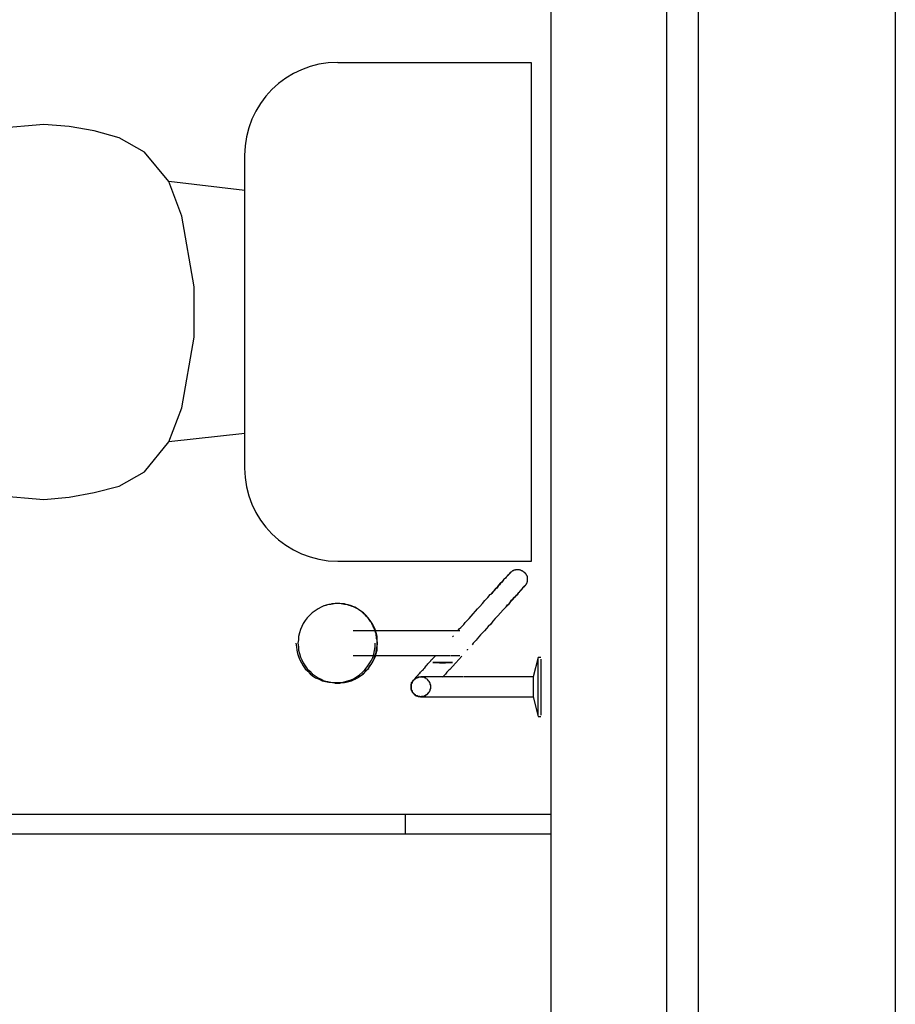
# Model space of a CAD drawing. Header units: millimetres. Extents: x 15 to 133, y 12 to 160.
# Tile 21 of 92: x 46.321 to 47.211, y 47.906 to 48.907. Entities that reach past the tile are written whole.
import ezdxf

# ---------------------------------------------------------------- set-up
doc = ezdxf.new("R2010")
doc.units = ezdxf.units.MM
doc.header["$MEASUREMENT"] = 0
doc.layers.add('Layout - Marco Polo', color=252, linetype='Continuous', lineweight=25)

msp = doc.modelspace()

# ---------------------------------------------------------------- linework, layer by layer
at = {"layer": 'Layout - Marco Polo'}
for p, q in [((47.2111, 49.4537), (47.2111, 42.9037)), ((46.8611, 49.3152), (46.8611, 45.2037)), ((47.0111, 45.2037), (47.0111, 49.3152)), ((46.9786, 49.2707), (46.9786, 45.2477)), ((46.6446, 48.8632), (46.8411, 48.8632)), ((46.8411, 48.8632), (46.8411, 48.3562)), ((46.3461, 48.8002), (46.2956, 48.7957)), ((46.3716, 48.7982), (46.3461, 48.8002)), ((46.3971, 48.7937), (46.3716, 48.7982)), ((46.4226, 48.7867), (46.3971, 48.7937)), ((46.4481, 48.7722), (46.4226, 48.7867)), ((46.4731, 48.7422), (46.4481, 48.7722)), ((46.5501, 48.4512), (46.5501, 48.7687)), ((46.4861, 48.7072), (46.4731, 48.7422)), ((46.5501, 48.7332), (46.4731, 48.7422)), ((46.4986, 48.6352), (46.4861, 48.7072)), ((46.4986, 48.5842), (46.4986, 48.6352)), ((46.4861, 48.5122), (46.4986, 48.5842)), ((46.4731, 48.4777), (46.4861, 48.5122)), ((46.5501, 48.4862), (46.4731, 48.4777)), ((46.4481, 48.4472), (46.4731, 48.4777)), ((46.4226, 48.4327), (46.4481, 48.4472)), ((46.3971, 48.4262), (46.4226, 48.4327)), ((46.2956, 48.4237), (46.3461, 48.4192)), ((46.3716, 48.4217), (46.3971, 48.4262)), ((46.3461, 48.4192), (46.3716, 48.4217)), ((46.8411, 48.3562), (46.6446, 48.3562)), ((46.6411, 48.3132), (46.6391, 48.3132)), ((46.7596, 48.2857), (46.6601, 48.2857)), ((46.7611, 48.2797), (46.7616, 48.2802)), ((46.7616, 48.2802), (46.7621, 48.2807)), ((46.7761, 48.2667), (46.7761, 48.2662)), ((46.6601, 48.2607), (46.7586, 48.2607)), ((46.8481, 48.2587), (46.8431, 48.2392)), ((46.8511, 48.2587), (46.8481, 48.2587)), ((46.8481, 48.2287), (46.8481, 48.2572)), ((46.8511, 48.2572), (46.8511, 48.2287)), ((46.6391, 48.2332), (46.6411, 48.2332)), ((46.7721, 48.2392), (46.7406, 48.2392)), ((46.8431, 48.2392), (46.8061, 48.2392)), ((46.8431, 48.2392), (46.8431, 48.2287)), ((46.8431, 48.2287), (46.8431, 48.2187)), ((46.8481, 48.2002), (46.8481, 48.2287)), ((46.8511, 48.2287), (46.8511, 48.2002)), ((46.7406, 48.2187), (46.7731, 48.2187)), ((46.8061, 48.2187), (46.8431, 48.2187)), ((46.8431, 48.2187), (46.8481, 48.1987)), ((46.8481, 48.1987), (46.8511, 48.1987)), ((45.4516, 48.0997), (46.8611, 48.0997)), ((46.7136, 48.0797), (46.7136, 48.0997)), ((45.4516, 48.0797), (46.8611, 48.0797))]:
    msp.add_line(p, q, dxfattribs=at)
for points in [[(46.8006, 48.3232), (46.8021, 48.3252), (46.8041, 48.3272), (46.8056, 48.3292), (46.8071, 48.3307), (46.8086, 48.3327), (46.8101, 48.3342), (46.8116, 48.3357), (46.8126, 48.3367), (46.8136, 48.3382), (46.8146, 48.3392), (46.8156, 48.3402), (46.8166, 48.3412), (46.8171, 48.3422), (46.8181, 48.3427), (46.8186, 48.3432), (46.8191, 48.3437), (46.8191, 48.3442), (46.8196, 48.3447), (46.8196, 48.3447), (46.8196, 48.3447), (46.8196, 48.3447)], [(46.8196, 48.3447), (46.8196, 48.3447), (46.8196, 48.3447), (46.8196, 48.3442), (46.8191, 48.3437), (46.8186, 48.3432), (46.8181, 48.3427), (46.8171, 48.3422), (46.8166, 48.3412), (46.8156, 48.3402), (46.8151, 48.3392), (46.8136, 48.3382), (46.8126, 48.3372), (46.8116, 48.3357), (46.8101, 48.3342), (46.8091, 48.3327), (46.8076, 48.3312), (46.8061, 48.3292), (46.8041, 48.3277), (46.8026, 48.3257), (46.8011, 48.3237), (46.8006, 48.3232)], [(46.8196, 48.3447), (46.8201, 48.3452), (46.8206, 48.3452), (46.8206, 48.3457), (46.8211, 48.3457), (46.8211, 48.3462), (46.8216, 48.3462), (46.8221, 48.3467), (46.8221, 48.3467), (46.8226, 48.3472), (46.8231, 48.3472), (46.8231, 48.3472), (46.8236, 48.3477), (46.8241, 48.3477), (46.8246, 48.3477), (46.8251, 48.3477), (46.8251, 48.3482), (46.8256, 48.3482), (46.8261, 48.3482), (46.8266, 48.3482), (46.8271, 48.3482), (46.8271, 48.3482), (46.8276, 48.3482), (46.8281, 48.3482), (46.8286, 48.3482), (46.8286, 48.3482), (46.8291, 48.3482), (46.8296, 48.3477), (46.8301, 48.3477), (46.8306, 48.3477), (46.8306, 48.3477), (46.8311, 48.3472), (46.8316, 48.3472), (46.8321, 48.3472), (46.8321, 48.3467), (46.8326, 48.3467), (46.8331, 48.3462), (46.8331, 48.3462), (46.8336, 48.3457), (46.8336, 48.3457), (46.8341, 48.3452), (46.8346, 48.3452), (46.8346, 48.3447), (46.8351, 48.3447), (46.8351, 48.3442), (46.8356, 48.3437), (46.8356, 48.3437), (46.8361, 48.3432), (46.8361, 48.3427), (46.8361, 48.3427), (46.8366, 48.3422), (46.8366, 48.3417), (46.8366, 48.3412), (46.8371, 48.3412), (46.8371, 48.3407), (46.8371, 48.3402), (46.8371, 48.3397), (46.8371, 48.3392), (46.8371, 48.3392), (46.8371, 48.3387), (46.8371, 48.3382), (46.8371, 48.3377), (46.8371, 48.3377), (46.8371, 48.3372), (46.8371, 48.3367), (46.8371, 48.3362), (46.8371, 48.3357), (46.8371, 48.3357), (46.8366, 48.3352), (46.8366, 48.3347), (46.8366, 48.3342), (46.8366, 48.3342), (46.8361, 48.3337), (46.8361, 48.3332), (46.8356, 48.3327), (46.8356, 48.3327), (46.8351, 48.3322), (46.8351, 48.3317), (46.8346, 48.3317), (46.8346, 48.3317)], [(46.7671, 48.2862), (46.7681, 48.2877), (46.7696, 48.2892), (46.7711, 48.2907), (46.7726, 48.2922), (46.7741, 48.2942), (46.7761, 48.2962), (46.7781, 48.2982), (46.7801, 48.3007), (46.7821, 48.3032), (46.7846, 48.3057), (46.7866, 48.3082), (46.7891, 48.3107), (46.7916, 48.3137), (46.7941, 48.3167), (46.7971, 48.3197), (46.7996, 48.3227), (46.8006, 48.3232)], [(46.8156, 48.3102), (46.8171, 48.3122), (46.8191, 48.3137), (46.8206, 48.3157), (46.8221, 48.3172), (46.8236, 48.3192), (46.8251, 48.3207), (46.8261, 48.3222), (46.8276, 48.3232), (46.8286, 48.3247), (46.8296, 48.3257), (46.8306, 48.3267), (46.8316, 48.3277), (46.8321, 48.3287), (46.8326, 48.3292), (46.8331, 48.3302), (46.8336, 48.3307), (46.8341, 48.3307), (46.8346, 48.3312), (46.8346, 48.3312), (46.8346, 48.3317), (46.8346, 48.3317)], [(46.8346, 48.3317), (46.8346, 48.3312), (46.8346, 48.3312), (46.8341, 48.3312), (46.8336, 48.3307), (46.8336, 48.3302), (46.8326, 48.3297), (46.8321, 48.3287), (46.8316, 48.3277), (46.8306, 48.3272), (46.8296, 48.3262), (46.8286, 48.3247), (46.8276, 48.3237), (46.8266, 48.3222), (46.8251, 48.3207), (46.8236, 48.3192), (46.8221, 48.3177), (46.8206, 48.3162), (46.8191, 48.3142), (46.8176, 48.3122), (46.8156, 48.3102)], [(46.6446, 48.3137), (46.6411, 48.3132), (46.6376, 48.3127), (46.6341, 48.3122), (46.6306, 48.3112), (46.6276, 48.3097), (46.6246, 48.3082), (46.6216, 48.3062), (46.6186, 48.3042), (46.6161, 48.3017), (46.6136, 48.2992), (46.6116, 48.2962), (46.6096, 48.2932), (46.6081, 48.2902), (46.6066, 48.2872), (46.6056, 48.2837), (46.6046, 48.2802), (46.6046, 48.2767), (46.6041, 48.2732), (46.6046, 48.2697), (46.6046, 48.2662), (46.6056, 48.2627), (46.6066, 48.2592), (46.6081, 48.2562), (46.6096, 48.2532), (46.6116, 48.2502), (46.6136, 48.2472), (46.6161, 48.2447), (46.6186, 48.2422), (46.6216, 48.2402), (46.6246, 48.2382), (46.6276, 48.2367), (46.6306, 48.2352), (46.6341, 48.2342), (46.6376, 48.2337), (46.6411, 48.2332), (46.6446, 48.2327), (46.6481, 48.2332), (46.6516, 48.2337), (46.6551, 48.2342), (46.6586, 48.2352), (46.6616, 48.2367), (46.6646, 48.2382), (46.6676, 48.2402), (46.6706, 48.2422), (46.6731, 48.2447), (46.6756, 48.2472), (46.6776, 48.2502), (46.6796, 48.2532), (46.6811, 48.2562), (46.6826, 48.2592), (46.6836, 48.2627), (46.6846, 48.2662), (46.6846, 48.2697), (46.6851, 48.2732), (46.6846, 48.2767), (46.6846, 48.2802), (46.6836, 48.2837), (46.6826, 48.2872), (46.6811, 48.2902), (46.6796, 48.2932), (46.6776, 48.2962), (46.6756, 48.2992), (46.6731, 48.3017), (46.6706, 48.3042), (46.6676, 48.3062), (46.6646, 48.3082), (46.6616, 48.3097), (46.6586, 48.3112), (46.6551, 48.3122), (46.6516, 48.3127), (46.6481, 48.3132), (46.6446, 48.3137)], [(46.6446, 48.3137), (46.6411, 48.3132), (46.6376, 48.3127), (46.6341, 48.3122), (46.6306, 48.3112), (46.6276, 48.3097), (46.6246, 48.3082), (46.6216, 48.3062), (46.6186, 48.3042), (46.6161, 48.3017), (46.6136, 48.2992), (46.6116, 48.2962), (46.6096, 48.2932), (46.6081, 48.2902), (46.6066, 48.2872), (46.6056, 48.2837), (46.6046, 48.2802), (46.6046, 48.2767), (46.6041, 48.2732), (46.6046, 48.2697), (46.6046, 48.2662), (46.6056, 48.2627), (46.6066, 48.2592), (46.6081, 48.2562), (46.6096, 48.2532), (46.6116, 48.2502), (46.6136, 48.2472), (46.6161, 48.2447), (46.6186, 48.2422), (46.6216, 48.2402), (46.6246, 48.2382), (46.6276, 48.2367), (46.6306, 48.2352), (46.6341, 48.2342), (46.6376, 48.2337), (46.6411, 48.2332), (46.6446, 48.2327), (46.6481, 48.2332), (46.6516, 48.2337), (46.6551, 48.2342), (46.6586, 48.2352), (46.6616, 48.2367), (46.6646, 48.2382), (46.6676, 48.2402), (46.6706, 48.2422), (46.6731, 48.2447), (46.6756, 48.2472), (46.6776, 48.2502), (46.6796, 48.2532), (46.6811, 48.2562), (46.6826, 48.2592), (46.6836, 48.2627), (46.6846, 48.2662), (46.6846, 48.2697), (46.6851, 48.2732), (46.6846, 48.2767), (46.6846, 48.2802), (46.6836, 48.2837), (46.6826, 48.2872), (46.6811, 48.2902), (46.6796, 48.2932), (46.6776, 48.2962), (46.6756, 48.2992), (46.6731, 48.3017), (46.6706, 48.3042), (46.6676, 48.3062), (46.6646, 48.3082), (46.6616, 48.3097), (46.6586, 48.3112), (46.6551, 48.3122), (46.6516, 48.3127), (46.6481, 48.3132), (46.6446, 48.3137)], [(46.6446, 48.3137), (46.6411, 48.3132), (46.6376, 48.3127), (46.6341, 48.3122), (46.6306, 48.3112), (46.6276, 48.3097), (46.6246, 48.3082), (46.6216, 48.3062), (46.6186, 48.3042), (46.6161, 48.3017), (46.6136, 48.2992), (46.6116, 48.2962), (46.6096, 48.2932), (46.6081, 48.2902), (46.6066, 48.2872), (46.6056, 48.2837), (46.6046, 48.2802), (46.6046, 48.2767), (46.6041, 48.2732), (46.6046, 48.2697), (46.6046, 48.2662), (46.6056, 48.2627), (46.6066, 48.2592), (46.6081, 48.2562), (46.6096, 48.2532), (46.6116, 48.2502), (46.6136, 48.2472), (46.6161, 48.2447), (46.6186, 48.2422), (46.6216, 48.2402), (46.6246, 48.2382), (46.6276, 48.2367), (46.6306, 48.2352), (46.6341, 48.2342), (46.6376, 48.2337), (46.6411, 48.2332), (46.6446, 48.2327), (46.6481, 48.2332), (46.6516, 48.2337), (46.6551, 48.2342), (46.6586, 48.2352), (46.6616, 48.2367), (46.6646, 48.2382), (46.6676, 48.2402), (46.6706, 48.2422), (46.6731, 48.2447), (46.6756, 48.2472), (46.6776, 48.2502), (46.6796, 48.2532), (46.6811, 48.2562), (46.6826, 48.2592), (46.6836, 48.2627), (46.6846, 48.2662), (46.6846, 48.2697), (46.6851, 48.2732), (46.6846, 48.2767), (46.6846, 48.2802), (46.6836, 48.2837), (46.6826, 48.2872), (46.6811, 48.2902), (46.6796, 48.2932), (46.6776, 48.2962), (46.6756, 48.2992), (46.6731, 48.3017), (46.6706, 48.3042), (46.6676, 48.3062), (46.6646, 48.3082), (46.6616, 48.3097), (46.6586, 48.3112), (46.6551, 48.3122), (46.6516, 48.3127), (46.6481, 48.3132), (46.6446, 48.3137)], [(46.6446, 48.3137), (46.6411, 48.3132), (46.6376, 48.3127), (46.6341, 48.3122), (46.6306, 48.3112), (46.6276, 48.3097), (46.6246, 48.3082), (46.6216, 48.3062), (46.6186, 48.3042), (46.6161, 48.3017), (46.6136, 48.2992), (46.6116, 48.2962), (46.6096, 48.2932), (46.6081, 48.2902), (46.6066, 48.2872), (46.6056, 48.2837), (46.6046, 48.2802), (46.6046, 48.2767), (46.6041, 48.2732), (46.6046, 48.2697), (46.6046, 48.2662), (46.6056, 48.2627), (46.6066, 48.2592), (46.6081, 48.2562), (46.6096, 48.2532), (46.6116, 48.2502), (46.6136, 48.2472), (46.6161, 48.2447), (46.6186, 48.2422), (46.6216, 48.2402), (46.6246, 48.2382), (46.6276, 48.2367), (46.6306, 48.2352), (46.6341, 48.2342), (46.6376, 48.2337), (46.6411, 48.2332), (46.6446, 48.2327), (46.6481, 48.2332), (46.6516, 48.2337), (46.6551, 48.2342), (46.6586, 48.2352), (46.6616, 48.2367), (46.6646, 48.2382), (46.6676, 48.2402), (46.6706, 48.2422), (46.6731, 48.2447), (46.6756, 48.2472), (46.6776, 48.2502), (46.6796, 48.2532), (46.6811, 48.2562), (46.6826, 48.2592), (46.6836, 48.2627), (46.6846, 48.2662), (46.6846, 48.2697), (46.6851, 48.2732), (46.6846, 48.2767), (46.6846, 48.2802), (46.6836, 48.2837), (46.6826, 48.2872), (46.6811, 48.2902), (46.6796, 48.2932), (46.6776, 48.2962), (46.6756, 48.2992), (46.6731, 48.3017), (46.6706, 48.3042), (46.6676, 48.3062), (46.6646, 48.3082), (46.6616, 48.3097), (46.6586, 48.3112), (46.6551, 48.3122), (46.6516, 48.3127), (46.6481, 48.3132), (46.6446, 48.3137)], [(46.6846, 48.2732), (46.6846, 48.2747), (46.6846, 48.2762), (46.6841, 48.2782), (46.6841, 48.2797), (46.6836, 48.2812), (46.6836, 48.2827), (46.6831, 48.2842), (46.6826, 48.2857), (46.6821, 48.2872), (46.6816, 48.2887), (46.6806, 48.2902), (46.6801, 48.2917), (46.6791, 48.2932), (46.6786, 48.2947), (46.6776, 48.2957), (46.6766, 48.2972), (46.6756, 48.2987), (46.6746, 48.2997), (46.6736, 48.3007), (46.6726, 48.3022), (46.6711, 48.3032), (46.6701, 48.3042), (46.6691, 48.3052), (46.6676, 48.3062), (46.6661, 48.3072), (46.6651, 48.3082), (46.6636, 48.3087), (46.6621, 48.3097), (46.6606, 48.3102), (46.6591, 48.3107), (46.6576, 48.3112), (46.6561, 48.3117), (46.6546, 48.3122), (46.6531, 48.3127), (46.6516, 48.3132), (46.6501, 48.3132), (46.6486, 48.3132), (46.6466, 48.3137), (46.6451, 48.3137), (46.6436, 48.3137), (46.6421, 48.3137), (46.6401, 48.3132), (46.6386, 48.3132), (46.6371, 48.3127), (46.6356, 48.3127), (46.6341, 48.3122), (46.6326, 48.3117), (46.6311, 48.3112)], [(46.6646, 48.3082), (46.6606, 48.3102), (46.6571, 48.3117), (46.6531, 48.3127), (46.6486, 48.3132), (46.6446, 48.3137)], [(46.8156, 48.3102), (46.8126, 48.3072), (46.8101, 48.3042), (46.8071, 48.3012), (46.8046, 48.2982), (46.8021, 48.2957), (46.8001, 48.2927), (46.7976, 48.2902), (46.7956, 48.2882), (46.7936, 48.2857), (46.7916, 48.2837), (46.7896, 48.2817), (46.7881, 48.2797), (46.7861, 48.2777), (46.7851, 48.2762), (46.7836, 48.2747), (46.7821, 48.2732), (46.7811, 48.2717)], [(46.7686, 48.2857), (46.7686, 48.2857), (46.7681, 48.2857), (46.7681, 48.2857), (46.7676, 48.2857), (46.7676, 48.2857), (46.7671, 48.2857), (46.7666, 48.2857), (46.7661, 48.2857), (46.7656, 48.2857), (46.7651, 48.2857), (46.7641, 48.2857), (46.7636, 48.2857), (46.7626, 48.2857), (46.7616, 48.2857), (46.7606, 48.2857), (46.7596, 48.2857), (46.7591, 48.2857)], [(46.6021, 48.2732), (46.6026, 48.2697), (46.6031, 48.2662), (46.6036, 48.2627), (46.6046, 48.2597), (46.6061, 48.2562), (46.6076, 48.2532), (46.6096, 48.2502), (46.6116, 48.2472), (46.6141, 48.2447), (46.6166, 48.2422), (46.6191, 48.2402), (46.6221, 48.2382), (46.6256, 48.2367), (46.6286, 48.2352), (46.6321, 48.2342), (46.6356, 48.2337), (46.6391, 48.2332), (46.6426, 48.2332)], [(46.6311, 48.2352), (46.6326, 48.2347), (46.6341, 48.2342), (46.6356, 48.2337), (46.6371, 48.2337), (46.6391, 48.2332), (46.6406, 48.2332), (46.6421, 48.2327), (46.6436, 48.2327), (46.6451, 48.2327), (46.6466, 48.2327), (46.6486, 48.2332), (46.6501, 48.2332), (46.6516, 48.2332), (46.6531, 48.2337), (46.6546, 48.2342), (46.6561, 48.2347), (46.6576, 48.2352), (46.6591, 48.2357), (46.6606, 48.2362), (46.6621, 48.2367), (46.6636, 48.2377), (46.6651, 48.2382), (46.6661, 48.2392), (46.6676, 48.2402), (46.6691, 48.2412), (46.6701, 48.2422), (46.6716, 48.2432), (46.6726, 48.2442), (46.6736, 48.2457), (46.6746, 48.2467), (46.6761, 48.2477), (46.6766, 48.2492), (46.6776, 48.2507), (46.6786, 48.2517), (46.6796, 48.2532), (46.6801, 48.2547), (46.6811, 48.2562), (46.6816, 48.2577), (46.6821, 48.2592), (46.6826, 48.2607), (46.6831, 48.2622), (46.6836, 48.2637), (46.6836, 48.2652), (46.6841, 48.2667), (46.6841, 48.2682), (46.6846, 48.2702), (46.6846, 48.2717), (46.6846, 48.2732)], [(46.6426, 48.2332), (46.6461, 48.2332), (46.6501, 48.2337), (46.6536, 48.2347), (46.6571, 48.2357), (46.6606, 48.2372), (46.6636, 48.2392), (46.6666, 48.2412), (46.6696, 48.2437), (46.6721, 48.2462), (46.6746, 48.2492), (46.6766, 48.2522), (46.6786, 48.2552), (46.6801, 48.2587), (46.6811, 48.2622), (46.6821, 48.2657), (46.6826, 48.2697), (46.6826, 48.2732)], [(46.7766, 48.2672), (46.7766, 48.2672), (46.7766, 48.2667), (46.7766, 48.2667)], [(46.7216, 48.2357), (46.7216, 48.2357), (46.7216, 48.2357), (46.7216, 48.2357), (46.7216, 48.2362), (46.7221, 48.2362), (46.7221, 48.2362), (46.7226, 48.2367), (46.7226, 48.2367), (46.7231, 48.2372), (46.7231, 48.2377), (46.7236, 48.2382), (46.7241, 48.2387), (46.7246, 48.2392), (46.7251, 48.2397), (46.7256, 48.2402), (46.7261, 48.2407), (46.7266, 48.2412), (46.7271, 48.2422), (46.7281, 48.2427), (46.7286, 48.2437), (46.7291, 48.2442), (46.7301, 48.2452), (46.7306, 48.2457), (46.7316, 48.2467), (46.7321, 48.2477), (46.7331, 48.2482), (46.7336, 48.2492), (46.7346, 48.2502), (46.7356, 48.2512), (46.7361, 48.2522), (46.7371, 48.2532), (46.7381, 48.2542), (46.7391, 48.2552), (46.7396, 48.2562), (46.7406, 48.2572), (46.7416, 48.2582), (46.7426, 48.2592), (46.7436, 48.2602), (46.7436, 48.2602)], [(46.7611, 48.2537), (46.7541, 48.2537), (46.7526, 48.2537), (46.7521, 48.2537), (46.7521, 48.2537), (46.7516, 48.2537), (46.7516, 48.2537), (46.7516, 48.2537), (46.7516, 48.2537), (46.7511, 48.2537), (46.7511, 48.2537), (46.7511, 48.2537), (46.7511, 48.2537), (46.7511, 48.2537), (46.7511, 48.2537), (46.7511, 48.2537), (46.7511, 48.2537), (46.7511, 48.2537), (46.7511, 48.2537), (46.7511, 48.2537), (46.7511, 48.2537), (46.7511, 48.2537), (46.7511, 48.2537), (46.7511, 48.2537), (46.7511, 48.2537), (46.7506, 48.2537), (46.7506, 48.2537), (46.7506, 48.2537), (46.7506, 48.2537), (46.7506, 48.2537), (46.7506, 48.2537), (46.7506, 48.2537), (46.7501, 48.2537), (46.7501, 48.2537), (46.7496, 48.2537), (46.7481, 48.2537), (46.7411, 48.2537), (46.7481, 48.2532), (46.7496, 48.2532), (46.7501, 48.2532), (46.7501, 48.2532), (46.7506, 48.2532), (46.7506, 48.2532), (46.7506, 48.2532), (46.7506, 48.2532), (46.7506, 48.2532), (46.7506, 48.2532), (46.7506, 48.2532), (46.7511, 48.2532), (46.7511, 48.2532), (46.7511, 48.2532), (46.7511, 48.2532), (46.7511, 48.2532), (46.7511, 48.2532), (46.7511, 48.2532), (46.7511, 48.2532), (46.7511, 48.2532), (46.7511, 48.2532), (46.7511, 48.2532), (46.7511, 48.2532), (46.7511, 48.2532), (46.7511, 48.2532), (46.7511, 48.2532), (46.7511, 48.2532), (46.7516, 48.2532), (46.7516, 48.2532), (46.7516, 48.2532), (46.7516, 48.2532), (46.7521, 48.2532), (46.7521, 48.2532), (46.7526, 48.2532), (46.7541, 48.2532), (46.7611, 48.2537)], [(46.7611, 48.2537), (46.7541, 48.2537), (46.7526, 48.2537), (46.7521, 48.2537), (46.7521, 48.2537), (46.7516, 48.2537), (46.7516, 48.2537), (46.7516, 48.2537), (46.7516, 48.2537), (46.7511, 48.2537), (46.7511, 48.2537), (46.7511, 48.2537), (46.7511, 48.2537), (46.7511, 48.2537), (46.7511, 48.2537), (46.7511, 48.2537), (46.7511, 48.2537), (46.7511, 48.2537), (46.7511, 48.2537), (46.7511, 48.2537), (46.7511, 48.2537), (46.7511, 48.2537), (46.7511, 48.2537), (46.7511, 48.2537), (46.7511, 48.2537), (46.7506, 48.2537), (46.7506, 48.2537), (46.7506, 48.2537), (46.7506, 48.2537), (46.7506, 48.2537), (46.7506, 48.2537), (46.7506, 48.2537), (46.7501, 48.2537), (46.7501, 48.2537), (46.7496, 48.2537), (46.7481, 48.2537), (46.7411, 48.2537), (46.7481, 48.2532), (46.7496, 48.2532), (46.7501, 48.2532), (46.7501, 48.2532), (46.7506, 48.2532), (46.7506, 48.2532), (46.7506, 48.2532), (46.7506, 48.2532), (46.7506, 48.2532), (46.7506, 48.2532), (46.7506, 48.2532), (46.7511, 48.2532), (46.7511, 48.2532), (46.7511, 48.2532), (46.7511, 48.2532), (46.7511, 48.2532), (46.7511, 48.2532), (46.7511, 48.2532), (46.7511, 48.2532), (46.7511, 48.2532), (46.7511, 48.2532), (46.7511, 48.2532), (46.7511, 48.2532), (46.7511, 48.2532), (46.7511, 48.2532), (46.7511, 48.2532), (46.7511, 48.2532), (46.7516, 48.2532), (46.7516, 48.2532), (46.7516, 48.2532), (46.7516, 48.2532), (46.7521, 48.2532), (46.7521, 48.2532), (46.7526, 48.2532), (46.7541, 48.2532), (46.7611, 48.2537)], [(46.7611, 48.2537), (46.7541, 48.2537), (46.7526, 48.2537), (46.7521, 48.2537), (46.7521, 48.2537), (46.7516, 48.2537), (46.7516, 48.2537), (46.7516, 48.2537), (46.7516, 48.2537), (46.7511, 48.2537), (46.7511, 48.2537), (46.7511, 48.2537), (46.7511, 48.2537), (46.7511, 48.2537), (46.7511, 48.2537), (46.7511, 48.2537), (46.7511, 48.2537), (46.7511, 48.2537), (46.7511, 48.2537), (46.7511, 48.2537), (46.7511, 48.2537), (46.7511, 48.2537), (46.7511, 48.2537), (46.7511, 48.2537), (46.7511, 48.2537), (46.7506, 48.2537), (46.7506, 48.2537), (46.7506, 48.2537), (46.7506, 48.2537), (46.7506, 48.2537), (46.7506, 48.2537), (46.7506, 48.2537), (46.7501, 48.2537), (46.7501, 48.2537), (46.7496, 48.2537), (46.7481, 48.2537), (46.7411, 48.2537), (46.7481, 48.2532), (46.7496, 48.2532), (46.7501, 48.2532), (46.7501, 48.2532), (46.7506, 48.2532), (46.7506, 48.2532), (46.7506, 48.2532), (46.7506, 48.2532), (46.7506, 48.2532), (46.7506, 48.2532), (46.7506, 48.2532), (46.7511, 48.2532), (46.7511, 48.2532), (46.7511, 48.2532), (46.7511, 48.2532), (46.7511, 48.2532), (46.7511, 48.2532), (46.7511, 48.2532), (46.7511, 48.2532), (46.7511, 48.2532), (46.7511, 48.2532), (46.7511, 48.2532), (46.7511, 48.2532), (46.7511, 48.2532), (46.7511, 48.2532), (46.7511, 48.2532), (46.7511, 48.2532), (46.7516, 48.2532), (46.7516, 48.2532), (46.7516, 48.2532), (46.7516, 48.2532), (46.7521, 48.2532), (46.7521, 48.2532), (46.7526, 48.2532), (46.7541, 48.2532), (46.7611, 48.2537)], [(46.7611, 48.2537), (46.7541, 48.2537), (46.7526, 48.2537), (46.7521, 48.2537), (46.7521, 48.2537), (46.7516, 48.2537), (46.7516, 48.2537), (46.7516, 48.2537), (46.7516, 48.2537), (46.7511, 48.2537), (46.7511, 48.2537), (46.7511, 48.2537), (46.7511, 48.2537), (46.7511, 48.2537), (46.7511, 48.2537), (46.7511, 48.2537), (46.7511, 48.2537), (46.7511, 48.2537), (46.7511, 48.2537), (46.7511, 48.2537), (46.7511, 48.2537), (46.7511, 48.2537), (46.7511, 48.2537), (46.7511, 48.2537), (46.7511, 48.2537), (46.7506, 48.2537), (46.7506, 48.2537), (46.7506, 48.2537), (46.7506, 48.2537), (46.7506, 48.2537), (46.7506, 48.2537), (46.7506, 48.2537), (46.7501, 48.2537), (46.7501, 48.2537), (46.7496, 48.2537), (46.7481, 48.2537), (46.7411, 48.2537), (46.7481, 48.2532), (46.7496, 48.2532), (46.7501, 48.2532), (46.7501, 48.2532), (46.7506, 48.2532), (46.7506, 48.2532), (46.7506, 48.2532), (46.7506, 48.2532), (46.7506, 48.2532), (46.7506, 48.2532), (46.7506, 48.2532), (46.7511, 48.2532), (46.7511, 48.2532), (46.7511, 48.2532), (46.7511, 48.2532), (46.7511, 48.2532), (46.7511, 48.2532), (46.7511, 48.2532), (46.7511, 48.2532), (46.7511, 48.2532), (46.7511, 48.2532), (46.7511, 48.2532), (46.7511, 48.2532), (46.7511, 48.2532), (46.7511, 48.2532), (46.7511, 48.2532), (46.7511, 48.2532), (46.7516, 48.2532), (46.7516, 48.2532), (46.7516, 48.2532), (46.7516, 48.2532), (46.7521, 48.2532), (46.7521, 48.2532), (46.7526, 48.2532), (46.7541, 48.2532), (46.7611, 48.2537)], [(46.7611, 48.2537), (46.7541, 48.2537), (46.7526, 48.2537), (46.7521, 48.2537), (46.7521, 48.2537), (46.7516, 48.2537), (46.7516, 48.2537), (46.7516, 48.2537), (46.7516, 48.2537), (46.7511, 48.2537), (46.7511, 48.2537), (46.7511, 48.2537), (46.7511, 48.2537), (46.7511, 48.2537), (46.7511, 48.2537), (46.7511, 48.2537), (46.7511, 48.2537), (46.7511, 48.2537), (46.7511, 48.2537), (46.7511, 48.2537), (46.7511, 48.2537), (46.7511, 48.2537), (46.7511, 48.2537), (46.7511, 48.2537), (46.7511, 48.2537), (46.7506, 48.2537), (46.7506, 48.2537), (46.7506, 48.2537), (46.7506, 48.2537), (46.7506, 48.2537), (46.7506, 48.2537), (46.7506, 48.2537), (46.7501, 48.2537), (46.7501, 48.2537), (46.7496, 48.2537), (46.7481, 48.2537), (46.7411, 48.2537), (46.7481, 48.2532), (46.7496, 48.2532), (46.7501, 48.2532), (46.7501, 48.2532), (46.7506, 48.2532), (46.7506, 48.2532), (46.7506, 48.2532), (46.7506, 48.2532), (46.7506, 48.2532), (46.7506, 48.2532), (46.7506, 48.2532), (46.7511, 48.2532), (46.7511, 48.2532), (46.7511, 48.2532), (46.7511, 48.2532), (46.7511, 48.2532), (46.7511, 48.2532), (46.7511, 48.2532), (46.7511, 48.2532), (46.7511, 48.2532), (46.7511, 48.2532), (46.7511, 48.2532), (46.7511, 48.2532), (46.7511, 48.2532), (46.7511, 48.2532), (46.7511, 48.2532), (46.7511, 48.2532), (46.7516, 48.2532), (46.7516, 48.2532), (46.7516, 48.2532), (46.7516, 48.2532), (46.7521, 48.2532), (46.7521, 48.2532), (46.7526, 48.2532), (46.7541, 48.2532), (46.7611, 48.2537)], [(46.7611, 48.2537), (46.7541, 48.2537), (46.7526, 48.2537), (46.7521, 48.2537), (46.7521, 48.2537), (46.7516, 48.2537), (46.7516, 48.2537), (46.7516, 48.2537), (46.7516, 48.2537), (46.7511, 48.2537), (46.7511, 48.2537), (46.7511, 48.2537), (46.7511, 48.2537), (46.7511, 48.2537), (46.7511, 48.2537), (46.7511, 48.2537), (46.7511, 48.2537), (46.7511, 48.2537), (46.7511, 48.2537), (46.7511, 48.2537), (46.7511, 48.2537), (46.7511, 48.2537), (46.7511, 48.2537), (46.7511, 48.2537), (46.7511, 48.2537), (46.7506, 48.2537), (46.7506, 48.2537), (46.7506, 48.2537), (46.7506, 48.2537), (46.7506, 48.2537), (46.7506, 48.2537), (46.7506, 48.2537), (46.7501, 48.2537), (46.7501, 48.2537), (46.7496, 48.2537), (46.7481, 48.2537), (46.7411, 48.2537), (46.7481, 48.2532), (46.7496, 48.2532), (46.7501, 48.2532), (46.7501, 48.2532), (46.7506, 48.2532), (46.7506, 48.2532), (46.7506, 48.2532), (46.7506, 48.2532), (46.7506, 48.2532), (46.7506, 48.2532), (46.7506, 48.2532), (46.7511, 48.2532), (46.7511, 48.2532), (46.7511, 48.2532), (46.7511, 48.2532), (46.7511, 48.2532), (46.7511, 48.2532), (46.7511, 48.2532), (46.7511, 48.2532), (46.7511, 48.2532), (46.7511, 48.2532), (46.7511, 48.2532), (46.7511, 48.2532), (46.7511, 48.2532), (46.7511, 48.2532), (46.7511, 48.2532), (46.7511, 48.2532), (46.7516, 48.2532), (46.7516, 48.2532), (46.7516, 48.2532), (46.7516, 48.2532), (46.7521, 48.2532), (46.7521, 48.2532), (46.7526, 48.2532), (46.7541, 48.2532), (46.7611, 48.2537)], [(46.7611, 48.2537), (46.7541, 48.2537), (46.7526, 48.2537), (46.7521, 48.2537), (46.7521, 48.2537), (46.7516, 48.2537), (46.7516, 48.2537), (46.7516, 48.2537), (46.7516, 48.2537), (46.7511, 48.2537), (46.7511, 48.2537), (46.7511, 48.2537), (46.7511, 48.2537), (46.7511, 48.2537), (46.7511, 48.2537), (46.7511, 48.2537), (46.7511, 48.2537), (46.7511, 48.2537), (46.7511, 48.2537), (46.7511, 48.2537), (46.7511, 48.2537), (46.7511, 48.2537), (46.7511, 48.2537), (46.7511, 48.2537), (46.7511, 48.2537), (46.7506, 48.2537), (46.7506, 48.2537), (46.7506, 48.2537), (46.7506, 48.2537), (46.7506, 48.2537), (46.7506, 48.2537), (46.7506, 48.2537), (46.7501, 48.2537), (46.7501, 48.2537), (46.7496, 48.2537), (46.7481, 48.2537), (46.7411, 48.2537), (46.7481, 48.2532), (46.7496, 48.2532), (46.7501, 48.2532), (46.7501, 48.2532), (46.7506, 48.2532), (46.7506, 48.2532), (46.7506, 48.2532), (46.7506, 48.2532), (46.7506, 48.2532), (46.7506, 48.2532), (46.7506, 48.2532), (46.7511, 48.2532), (46.7511, 48.2532), (46.7511, 48.2532), (46.7511, 48.2532), (46.7511, 48.2532), (46.7511, 48.2532), (46.7511, 48.2532), (46.7511, 48.2532), (46.7511, 48.2532), (46.7511, 48.2532), (46.7511, 48.2532), (46.7511, 48.2532), (46.7511, 48.2532), (46.7511, 48.2532), (46.7511, 48.2532), (46.7511, 48.2532), (46.7516, 48.2532), (46.7516, 48.2532), (46.7516, 48.2532), (46.7516, 48.2532), (46.7521, 48.2532), (46.7521, 48.2532), (46.7526, 48.2532), (46.7541, 48.2532), (46.7611, 48.2537)], [(46.7706, 48.2602), (46.7676, 48.2567), (46.7646, 48.2532), (46.7611, 48.2497), (46.7586, 48.2467)], [(46.7591, 48.2607), (46.7601, 48.2607), (46.7611, 48.2607), (46.7621, 48.2607), (46.7631, 48.2607), (46.7636, 48.2607), (46.7646, 48.2607), (46.7651, 48.2607), (46.7656, 48.2607), (46.7661, 48.2607), (46.7666, 48.2607), (46.7671, 48.2607), (46.7676, 48.2607), (46.7681, 48.2607), (46.7681, 48.2607), (46.7686, 48.2607), (46.7686, 48.2607), (46.7686, 48.2607)], [(46.7586, 48.2467), (46.7576, 48.2457), (46.7566, 48.2447), (46.7556, 48.2437), (46.7546, 48.2427), (46.7541, 48.2417), (46.7531, 48.2407), (46.7521, 48.2397), (46.7511, 48.2387)], [(46.6446, 48.2327), (46.6486, 48.2332), (46.6531, 48.2337), (46.6571, 48.2347), (46.6606, 48.2362), (46.6646, 48.2382)], [(46.7291, 48.2392), (46.7281, 48.2387), (46.7271, 48.2387), (46.7266, 48.2387), (46.7256, 48.2382), (46.7246, 48.2382), (46.7241, 48.2377), (46.7231, 48.2372), (46.7226, 48.2367), (46.7221, 48.2362), (46.7211, 48.2352), (46.7206, 48.2347), (46.7201, 48.2342), (46.7201, 48.2332), (46.7196, 48.2322), (46.7191, 48.2317), (46.7191, 48.2307), (46.7191, 48.2297), (46.7191, 48.2287), (46.7191, 48.2282), (46.7191, 48.2272), (46.7191, 48.2262), (46.7196, 48.2257), (46.7201, 48.2247), (46.7201, 48.2237), (46.7206, 48.2232), (46.7211, 48.2227), (46.7221, 48.2217), (46.7226, 48.2212), (46.7231, 48.2207), (46.7241, 48.2202), (46.7246, 48.2197), (46.7256, 48.2197), (46.7266, 48.2192), (46.7271, 48.2192), (46.7281, 48.2192), (46.7291, 48.2187), (46.7296, 48.2192), (46.7306, 48.2192), (46.7316, 48.2192), (46.7326, 48.2197), (46.7331, 48.2197), (46.7341, 48.2202), (46.7346, 48.2207), (46.7356, 48.2212), (46.7361, 48.2217), (46.7366, 48.2227), (46.7371, 48.2232), (46.7376, 48.2237), (46.7381, 48.2247), (46.7386, 48.2257), (46.7386, 48.2262), (46.7391, 48.2272), (46.7391, 48.2282), (46.7391, 48.2287), (46.7391, 48.2297), (46.7391, 48.2307), (46.7386, 48.2317), (46.7386, 48.2322), (46.7381, 48.2332), (46.7376, 48.2342), (46.7371, 48.2347), (46.7366, 48.2352), (46.7361, 48.2362), (46.7356, 48.2367), (46.7346, 48.2372), (46.7341, 48.2377), (46.7331, 48.2382), (46.7326, 48.2382), (46.7316, 48.2387), (46.7306, 48.2387), (46.7296, 48.2387), (46.7291, 48.2392)], [(46.7291, 48.2392), (46.7281, 48.2387), (46.7271, 48.2387), (46.7266, 48.2387), (46.7256, 48.2382), (46.7246, 48.2382), (46.7241, 48.2377), (46.7231, 48.2372), (46.7226, 48.2367), (46.7221, 48.2362), (46.7211, 48.2352), (46.7206, 48.2347), (46.7201, 48.2342), (46.7201, 48.2332), (46.7196, 48.2322), (46.7191, 48.2317), (46.7191, 48.2307), (46.7191, 48.2297), (46.7191, 48.2287), (46.7191, 48.2282), (46.7191, 48.2272), (46.7191, 48.2262), (46.7196, 48.2257), (46.7201, 48.2247), (46.7201, 48.2237), (46.7206, 48.2232), (46.7211, 48.2227), (46.7221, 48.2217), (46.7226, 48.2212), (46.7231, 48.2207), (46.7241, 48.2202), (46.7246, 48.2197), (46.7256, 48.2197), (46.7266, 48.2192), (46.7271, 48.2192), (46.7281, 48.2192), (46.7291, 48.2187), (46.7296, 48.2192), (46.7306, 48.2192), (46.7316, 48.2192), (46.7326, 48.2197), (46.7331, 48.2197), (46.7341, 48.2202), (46.7346, 48.2207), (46.7356, 48.2212), (46.7361, 48.2217), (46.7366, 48.2227), (46.7371, 48.2232), (46.7376, 48.2237), (46.7381, 48.2247), (46.7386, 48.2257), (46.7386, 48.2262), (46.7391, 48.2272), (46.7391, 48.2282), (46.7391, 48.2287), (46.7391, 48.2297), (46.7391, 48.2307), (46.7386, 48.2317), (46.7386, 48.2322), (46.7381, 48.2332), (46.7376, 48.2342), (46.7371, 48.2347), (46.7366, 48.2352), (46.7361, 48.2362), (46.7356, 48.2367), (46.7346, 48.2372), (46.7341, 48.2377), (46.7331, 48.2382), (46.7326, 48.2382), (46.7316, 48.2387), (46.7306, 48.2387), (46.7296, 48.2387), (46.7291, 48.2392)], [(46.7291, 48.2392), (46.7281, 48.2387), (46.7271, 48.2387), (46.7266, 48.2387), (46.7256, 48.2382), (46.7246, 48.2382), (46.7241, 48.2377), (46.7231, 48.2372), (46.7226, 48.2367), (46.7221, 48.2362), (46.7211, 48.2352), (46.7206, 48.2347), (46.7201, 48.2342), (46.7201, 48.2332), (46.7196, 48.2322), (46.7191, 48.2317), (46.7191, 48.2307), (46.7191, 48.2297), (46.7191, 48.2287), (46.7191, 48.2282), (46.7191, 48.2272), (46.7191, 48.2262), (46.7196, 48.2257), (46.7201, 48.2247), (46.7201, 48.2237), (46.7206, 48.2232), (46.7211, 48.2227), (46.7221, 48.2217), (46.7226, 48.2212), (46.7231, 48.2207), (46.7241, 48.2202), (46.7246, 48.2197), (46.7256, 48.2197), (46.7266, 48.2192), (46.7271, 48.2192), (46.7281, 48.2192), (46.7291, 48.2187), (46.7296, 48.2192), (46.7306, 48.2192), (46.7316, 48.2192), (46.7326, 48.2197), (46.7331, 48.2197), (46.7341, 48.2202), (46.7346, 48.2207), (46.7356, 48.2212), (46.7361, 48.2217), (46.7366, 48.2227), (46.7371, 48.2232), (46.7376, 48.2237), (46.7381, 48.2247), (46.7386, 48.2257), (46.7386, 48.2262), (46.7391, 48.2272), (46.7391, 48.2282), (46.7391, 48.2287), (46.7391, 48.2297), (46.7391, 48.2307), (46.7386, 48.2317), (46.7386, 48.2322), (46.7381, 48.2332), (46.7376, 48.2342), (46.7371, 48.2347), (46.7366, 48.2352), (46.7361, 48.2362), (46.7356, 48.2367), (46.7346, 48.2372), (46.7341, 48.2377), (46.7331, 48.2382), (46.7326, 48.2382), (46.7316, 48.2387), (46.7306, 48.2387), (46.7296, 48.2387), (46.7291, 48.2392)], [(46.7291, 48.2392), (46.7281, 48.2387), (46.7271, 48.2387), (46.7266, 48.2387), (46.7256, 48.2382), (46.7246, 48.2382), (46.7241, 48.2377), (46.7231, 48.2372), (46.7226, 48.2367), (46.7221, 48.2362), (46.7211, 48.2352), (46.7206, 48.2347), (46.7201, 48.2342), (46.7201, 48.2332), (46.7196, 48.2322), (46.7191, 48.2317), (46.7191, 48.2307), (46.7191, 48.2297), (46.7191, 48.2287), (46.7191, 48.2282), (46.7191, 48.2272), (46.7191, 48.2262), (46.7196, 48.2257), (46.7201, 48.2247), (46.7201, 48.2237), (46.7206, 48.2232), (46.7211, 48.2227), (46.7221, 48.2217), (46.7226, 48.2212), (46.7231, 48.2207), (46.7241, 48.2202), (46.7246, 48.2197), (46.7256, 48.2197), (46.7266, 48.2192), (46.7271, 48.2192), (46.7281, 48.2192), (46.7291, 48.2187), (46.7296, 48.2192), (46.7306, 48.2192), (46.7316, 48.2192), (46.7326, 48.2197), (46.7331, 48.2197), (46.7341, 48.2202), (46.7346, 48.2207), (46.7356, 48.2212), (46.7361, 48.2217), (46.7366, 48.2227), (46.7371, 48.2232), (46.7376, 48.2237), (46.7381, 48.2247), (46.7386, 48.2257), (46.7386, 48.2262), (46.7391, 48.2272), (46.7391, 48.2282), (46.7391, 48.2287), (46.7391, 48.2297), (46.7391, 48.2307), (46.7386, 48.2317), (46.7386, 48.2322), (46.7381, 48.2332), (46.7376, 48.2342), (46.7371, 48.2347), (46.7366, 48.2352), (46.7361, 48.2362), (46.7356, 48.2367), (46.7346, 48.2372), (46.7341, 48.2377), (46.7331, 48.2382), (46.7326, 48.2382), (46.7316, 48.2387), (46.7306, 48.2387), (46.7296, 48.2387), (46.7291, 48.2392)], [(46.7291, 48.2392), (46.7281, 48.2387), (46.7271, 48.2387), (46.7266, 48.2387), (46.7256, 48.2382), (46.7246, 48.2382), (46.7241, 48.2377), (46.7231, 48.2372), (46.7226, 48.2367), (46.7221, 48.2362), (46.7211, 48.2352), (46.7206, 48.2347), (46.7201, 48.2342), (46.7201, 48.2332), (46.7196, 48.2322), (46.7191, 48.2317), (46.7191, 48.2307), (46.7191, 48.2297), (46.7191, 48.2287), (46.7191, 48.2282), (46.7191, 48.2272), (46.7191, 48.2262), (46.7196, 48.2257), (46.7201, 48.2247), (46.7201, 48.2237), (46.7206, 48.2232), (46.7211, 48.2227), (46.7221, 48.2217), (46.7226, 48.2212), (46.7231, 48.2207), (46.7241, 48.2202), (46.7246, 48.2197), (46.7256, 48.2197), (46.7266, 48.2192), (46.7271, 48.2192), (46.7281, 48.2192), (46.7291, 48.2187), (46.7296, 48.2192), (46.7306, 48.2192), (46.7316, 48.2192), (46.7326, 48.2197), (46.7331, 48.2197), (46.7341, 48.2202), (46.7346, 48.2207), (46.7356, 48.2212), (46.7361, 48.2217), (46.7366, 48.2227), (46.7371, 48.2232), (46.7376, 48.2237), (46.7381, 48.2247), (46.7386, 48.2257), (46.7386, 48.2262), (46.7391, 48.2272), (46.7391, 48.2282), (46.7391, 48.2287), (46.7391, 48.2297), (46.7391, 48.2307), (46.7386, 48.2317), (46.7386, 48.2322), (46.7381, 48.2332), (46.7376, 48.2342), (46.7371, 48.2347), (46.7366, 48.2352), (46.7361, 48.2362), (46.7356, 48.2367), (46.7346, 48.2372), (46.7341, 48.2377), (46.7331, 48.2382), (46.7326, 48.2382), (46.7316, 48.2387), (46.7306, 48.2387), (46.7296, 48.2387), (46.7291, 48.2392)], [(46.7291, 48.2392), (46.7281, 48.2387), (46.7271, 48.2387), (46.7266, 48.2387), (46.7256, 48.2382), (46.7246, 48.2382), (46.7241, 48.2377), (46.7231, 48.2372), (46.7226, 48.2367), (46.7221, 48.2362), (46.7211, 48.2352), (46.7206, 48.2347), (46.7201, 48.2342), (46.7201, 48.2332), (46.7196, 48.2322), (46.7191, 48.2317), (46.7191, 48.2307), (46.7191, 48.2297), (46.7191, 48.2287), (46.7191, 48.2282), (46.7191, 48.2272), (46.7191, 48.2262), (46.7196, 48.2257), (46.7201, 48.2247), (46.7201, 48.2237), (46.7206, 48.2232), (46.7211, 48.2227), (46.7221, 48.2217), (46.7226, 48.2212), (46.7231, 48.2207), (46.7241, 48.2202), (46.7246, 48.2197), (46.7256, 48.2197), (46.7266, 48.2192), (46.7271, 48.2192), (46.7281, 48.2192), (46.7291, 48.2187), (46.7296, 48.2192), (46.7306, 48.2192), (46.7316, 48.2192), (46.7326, 48.2197), (46.7331, 48.2197), (46.7341, 48.2202), (46.7346, 48.2207), (46.7356, 48.2212), (46.7361, 48.2217), (46.7366, 48.2227), (46.7371, 48.2232), (46.7376, 48.2237), (46.7381, 48.2247), (46.7386, 48.2257), (46.7386, 48.2262), (46.7391, 48.2272), (46.7391, 48.2282), (46.7391, 48.2287), (46.7391, 48.2297), (46.7391, 48.2307), (46.7386, 48.2317), (46.7386, 48.2322), (46.7381, 48.2332), (46.7376, 48.2342), (46.7371, 48.2347), (46.7366, 48.2352), (46.7361, 48.2362), (46.7356, 48.2367), (46.7346, 48.2372), (46.7341, 48.2377), (46.7331, 48.2382), (46.7326, 48.2382), (46.7316, 48.2387), (46.7306, 48.2387), (46.7296, 48.2387), (46.7291, 48.2392)], [(46.7291, 48.2392), (46.7281, 48.2387), (46.7271, 48.2387), (46.7266, 48.2387), (46.7256, 48.2382), (46.7246, 48.2382), (46.7241, 48.2377), (46.7231, 48.2372), (46.7226, 48.2367), (46.7221, 48.2362), (46.7211, 48.2352), (46.7206, 48.2347), (46.7201, 48.2342), (46.7201, 48.2332), (46.7196, 48.2322), (46.7191, 48.2317), (46.7191, 48.2307), (46.7191, 48.2297), (46.7191, 48.2287), (46.7191, 48.2282), (46.7191, 48.2272), (46.7191, 48.2262), (46.7196, 48.2257), (46.7201, 48.2247), (46.7201, 48.2237), (46.7206, 48.2232), (46.7211, 48.2227), (46.7221, 48.2217), (46.7226, 48.2212), (46.7231, 48.2207), (46.7241, 48.2202), (46.7246, 48.2197), (46.7256, 48.2197), (46.7266, 48.2192), (46.7271, 48.2192), (46.7281, 48.2192), (46.7291, 48.2187), (46.7296, 48.2192), (46.7306, 48.2192), (46.7316, 48.2192), (46.7326, 48.2197), (46.7331, 48.2197), (46.7341, 48.2202), (46.7346, 48.2207), (46.7356, 48.2212), (46.7361, 48.2217), (46.7366, 48.2227), (46.7371, 48.2232), (46.7376, 48.2237), (46.7381, 48.2247), (46.7386, 48.2257), (46.7386, 48.2262), (46.7391, 48.2272), (46.7391, 48.2282), (46.7391, 48.2287), (46.7391, 48.2297), (46.7391, 48.2307), (46.7386, 48.2317), (46.7386, 48.2322), (46.7381, 48.2332), (46.7376, 48.2342), (46.7371, 48.2347), (46.7366, 48.2352), (46.7361, 48.2362), (46.7356, 48.2367), (46.7346, 48.2372), (46.7341, 48.2377), (46.7331, 48.2382), (46.7326, 48.2382), (46.7316, 48.2387), (46.7306, 48.2387), (46.7296, 48.2387), (46.7291, 48.2392)], [(46.7291, 48.2392), (46.7281, 48.2387), (46.7271, 48.2387), (46.7266, 48.2387), (46.7256, 48.2382), (46.7246, 48.2382), (46.7241, 48.2377), (46.7231, 48.2372), (46.7226, 48.2367), (46.7221, 48.2362), (46.7211, 48.2352), (46.7206, 48.2347), (46.7201, 48.2342), (46.7201, 48.2332), (46.7196, 48.2322), (46.7191, 48.2317), (46.7191, 48.2307), (46.7191, 48.2297), (46.7191, 48.2287), (46.7191, 48.2282), (46.7191, 48.2272), (46.7191, 48.2262), (46.7196, 48.2257), (46.7201, 48.2247), (46.7201, 48.2237), (46.7206, 48.2232), (46.7211, 48.2227), (46.7221, 48.2217), (46.7226, 48.2212), (46.7231, 48.2207), (46.7241, 48.2202), (46.7246, 48.2197), (46.7256, 48.2197), (46.7266, 48.2192), (46.7271, 48.2192), (46.7281, 48.2192), (46.7291, 48.2187), (46.7296, 48.2192), (46.7306, 48.2192), (46.7316, 48.2192), (46.7326, 48.2197), (46.7331, 48.2197), (46.7341, 48.2202), (46.7346, 48.2207), (46.7356, 48.2212), (46.7361, 48.2217), (46.7366, 48.2227), (46.7371, 48.2232), (46.7376, 48.2237), (46.7381, 48.2247), (46.7386, 48.2257), (46.7386, 48.2262), (46.7391, 48.2272), (46.7391, 48.2282), (46.7391, 48.2287), (46.7391, 48.2297), (46.7391, 48.2307), (46.7386, 48.2317), (46.7386, 48.2322), (46.7381, 48.2332), (46.7376, 48.2342), (46.7371, 48.2347), (46.7366, 48.2352), (46.7361, 48.2362), (46.7356, 48.2367), (46.7346, 48.2372), (46.7341, 48.2377), (46.7331, 48.2382), (46.7326, 48.2382), (46.7316, 48.2387), (46.7306, 48.2387), (46.7296, 48.2387), (46.7291, 48.2392)], [(46.7361, 48.2222), (46.7361, 48.2222), (46.7356, 48.2217), (46.7356, 48.2212), (46.7351, 48.2212), (46.7346, 48.2207), (46.7346, 48.2207), (46.7341, 48.2207), (46.7336, 48.2202), (46.7336, 48.2202), (46.7331, 48.2197), (46.7326, 48.2197), (46.7326, 48.2197), (46.7321, 48.2192), (46.7316, 48.2192), (46.7311, 48.2192), (46.7311, 48.2192), (46.7306, 48.2192), (46.7301, 48.2192), (46.7296, 48.2192), (46.7291, 48.2187), (46.7286, 48.2187), (46.7286, 48.2187), (46.7281, 48.2192), (46.7276, 48.2192), (46.7271, 48.2192), (46.7271, 48.2192), (46.7266, 48.2192), (46.7261, 48.2192), (46.7256, 48.2197), (46.7256, 48.2197), (46.7251, 48.2197), (46.7246, 48.2197), (46.7241, 48.2202), (46.7241, 48.2202), (46.7236, 48.2207), (46.7231, 48.2207), (46.7231, 48.2207), (46.7226, 48.2212), (46.7221, 48.2212), (46.7221, 48.2217), (46.7216, 48.2222), (46.7216, 48.2222), (46.7211, 48.2227), (46.7211, 48.2227), (46.7206, 48.2232), (46.7206, 48.2237), (46.7201, 48.2237), (46.7201, 48.2242), (46.7201, 48.2247), (46.7196, 48.2252), (46.7196, 48.2252), (46.7196, 48.2257), (46.7191, 48.2262), (46.7191, 48.2267), (46.7191, 48.2267), (46.7191, 48.2272), (46.7191, 48.2277), (46.7191, 48.2282), (46.7191, 48.2287), (46.7191, 48.2287), (46.7191, 48.2292), (46.7191, 48.2297), (46.7191, 48.2302), (46.7191, 48.2307), (46.7191, 48.2307), (46.7191, 48.2312), (46.7191, 48.2317), (46.7196, 48.2322), (46.7196, 48.2322), (46.7196, 48.2327), (46.7196, 48.2332), (46.7201, 48.2337), (46.7201, 48.2337), (46.7206, 48.2342), (46.7206, 48.2347), (46.7206, 48.2347), (46.7211, 48.2352), (46.7211, 48.2357), (46.7216, 48.2357)], [(46.7406, 48.2392), (46.7396, 48.2392), (46.7386, 48.2392), (46.7371, 48.2392), (46.7361, 48.2392), (46.7351, 48.2392), (46.7346, 48.2392), (46.7336, 48.2392), (46.7331, 48.2392), (46.7321, 48.2392), (46.7316, 48.2392), (46.7311, 48.2392), (46.7306, 48.2392), (46.7301, 48.2392), (46.7296, 48.2392), (46.7291, 48.2392), (46.7291, 48.2392), (46.7291, 48.2392), (46.7291, 48.2392)], [(46.8061, 48.2392), (46.8041, 48.2392), (46.8026, 48.2392), (46.8006, 48.2392), (46.7991, 48.2392), (46.7971, 48.2392), (46.7956, 48.2392), (46.7936, 48.2392), (46.7921, 48.2392), (46.7906, 48.2392), (46.7886, 48.2392), (46.7871, 48.2392), (46.7856, 48.2392), (46.7841, 48.2392), (46.7826, 48.2392), (46.7811, 48.2392), (46.7796, 48.2392), (46.7786, 48.2392), (46.7771, 48.2392), (46.7756, 48.2392), (46.7746, 48.2392), (46.7736, 48.2392), (46.7726, 48.2392)], [(46.7376, 48.2237), (46.7371, 48.2232), (46.7371, 48.2232), (46.7366, 48.2227), (46.7366, 48.2227), (46.7366, 48.2227), (46.7366, 48.2222), (46.7366, 48.2222), (46.7361, 48.2222)], [(46.7291, 48.2187), (46.7291, 48.2187), (46.7291, 48.2187), (46.7291, 48.2187), (46.7296, 48.2187), (46.7301, 48.2187), (46.7306, 48.2187), (46.7311, 48.2187), (46.7316, 48.2187), (46.7321, 48.2187), (46.7331, 48.2187), (46.7336, 48.2187), (46.7346, 48.2187), (46.7351, 48.2187), (46.7361, 48.2187), (46.7371, 48.2187), (46.7386, 48.2187), (46.7396, 48.2187), (46.7406, 48.2187), (46.7406, 48.2187)], [(46.7726, 48.2187), (46.7741, 48.2187), (46.7751, 48.2187), (46.7761, 48.2187), (46.7776, 48.2187), (46.7791, 48.2187), (46.7801, 48.2187), (46.7816, 48.2187), (46.7831, 48.2187), (46.7846, 48.2187), (46.7861, 48.2187), (46.7876, 48.2187), (46.7891, 48.2187), (46.7911, 48.2187), (46.7926, 48.2187), (46.7941, 48.2187), (46.7961, 48.2187), (46.7976, 48.2187), (46.7996, 48.2187), (46.8011, 48.2187), (46.8031, 48.2187), (46.8046, 48.2187), (46.8061, 48.2187)]]:
    msp.add_lwpolyline(points, dxfattribs=at)
for centre, radius, start, end in [((46.6446, 48.7687), 0.0946, 90, 180), ((46.6446, 48.4512), 0.0946, 180, 270), ((46.7291, 48.2287), 0.01, 153, 159.331), ((46.7291, 48.2287), 0.01, 138, 145.355), ((46.7291, 48.2287), 0.01, 123, 129.989), ((46.7291, 48.2287), 0.01, 78, 118.914), ((46.7291, 48.2287), 0.01, 168, 174.046), ((46.7291, 48.2287), 0.01, 183, 189.08), ((46.7291, 48.2287), 0.01, 198, 209.548), ((46.7291, 48.2287), 0.01, 213, 224.543), ((46.7291, 48.2287), 0.01, 228, 281.693)]:
    msp.add_arc(centre, radius, start, end, dxfattribs=at)

doc.saveas('drawing.dxf')
